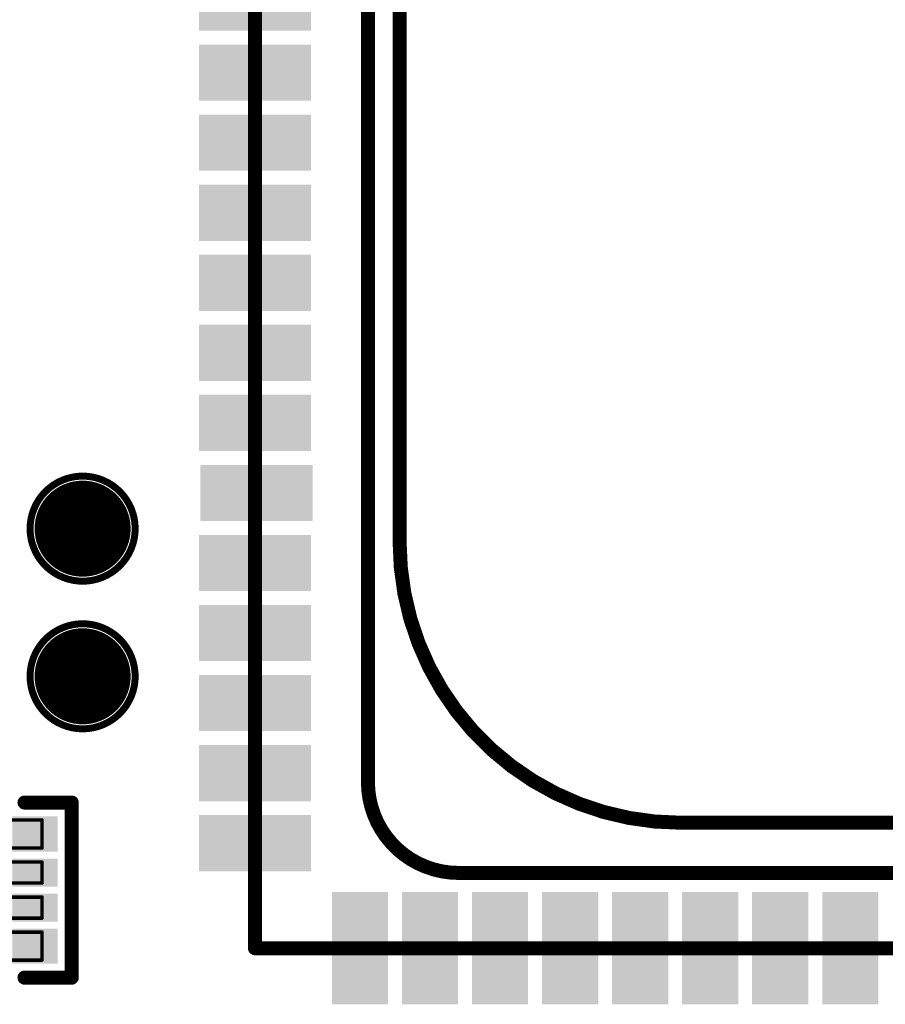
# Model space of a CAD drawing. Header units: millimetres. Extents: x 12.27 to 15.71, y 9.85 to 12.1.
# Tile 11 of 31: x 13.02 to 13.5, y 10.46 to 11.01. Entities that reach past the tile are written whole.
import ezdxf

# ---------------------------------------------------------------- set-up
doc = ezdxf.new("R2010")
doc.units = ezdxf.units.MM
doc.header["$MEASUREMENT"] = 0
for name, color, linetype in [('KeepOutLayer', 6, 'Continuous'), ('Mechanical10', 56, 'Continuous'), ('Mechanical13', 56, 'Continuous'), ('TopLayer', 1, 'Continuous'), ('TopOverlay', 2, 'Continuous'), ('TopPaste', 8, 'Continuous'), ('TopSolder', 216, 'Continuous')]:
    doc.layers.add(name, color=color, linetype=linetype)

# ---------------------------------------------------------------- blocks, each defined once
blk = doc.blocks.new('0402_R_4_124')
at = {"layer": 'Mechanical13', "const_width": 0.00197}
for points in [[(-0.03937, -0.01969), (-0.03937, 0.01969)], [(-0.02362, 0.01969), (-0.03937, 0.01969)], [(-0.02362, -0.01969), (-0.02362, 0.01969)], [(-0.00394, 0.01969), (-0.01575, 0.01969)], [(-0.01575, -0.01969), (-0.01575, 0.01969)], [(-0.00394, -0.01969), (-0.00394, 0.01969)], [(0.01575, 0.01969), (0.00394, 0.01969)], [(0.00394, -0.01969), (0.00394, 0.01969)], [(0.01575, -0.01969), (0.01575, 0.01969)], [(0.03937, 0.01969), (0.02362, 0.01969)], [(0.02362, -0.01969), (0.02362, 0.01969)], [(0.03937, -0.01969), (0.03937, 0.01969)], [(-0.02362, -0.01969), (-0.03937, -0.01969)], [(-0.02362, -0.01969), (-0.03937, -0.01969)], [(-0.00394, -0.01969), (-0.01575, -0.01969)], [(0.01575, -0.01969), (0.00394, -0.01969)], [(0.03937, -0.01969), (0.02362, -0.01969)]]:
    blk.add_lwpolyline(points, dxfattribs=at)
at = {"layer": 'Mechanical13', "const_width": 0.000984}
for points in [[(-0.03986, 0.01969, 1), (-0.03888, 0.01969, 1)], [(-0.03986, 0.01969, 1), (-0.03888, 0.01969, 1)], [(-0.02411, 0.01969, 1), (-0.02313, 0.01969, 1)], [(-0.02411, 0.01969, 1), (-0.02313, 0.01969, 1)], [(-0.01624, 0.01969, 1), (-0.01526, 0.01969, 1)], [(-0.01624, 0.01969, 1), (-0.01526, 0.01969, 1)], [(-0.00443, 0.01969, 1), (-0.00344, 0.01969, 1)], [(-0.00443, 0.01969, 1), (-0.00344, 0.01969, 1)], [(0.00345, 0.01969, 1), (0.00443, 0.01969, 1)], [(0.00345, 0.01969, 1), (0.00443, 0.01969, 1)], [(0.01526, 0.01969, 1), (0.01624, 0.01969, 1)], [(0.01526, 0.01969, 1), (0.01624, 0.01969, 1)], [(0.02313, 0.01969, 1), (0.02411, 0.01969, 1)], [(0.02313, 0.01969, 1), (0.02411, 0.01969, 1)], [(0.03888, 0.01969, 1), (0.03986, 0.01969, 1)], [(0.03888, 0.01969, 1), (0.03986, 0.01969, 1)], [(-0.03986, -0.01969, 1), (-0.03888, -0.01969, 1)], [(-0.03986, -0.01969, 1), (-0.03888, -0.01969, 1)], [(-0.03986, -0.01969, 1), (-0.03888, -0.01969, 1)], [(-0.02411, -0.01969, 1), (-0.02313, -0.01969, 1)], [(-0.02411, -0.01969, 1), (-0.02313, -0.01969, 1)], [(-0.02411, -0.01969, 1), (-0.02313, -0.01969, 1)], [(-0.01624, -0.01969, 1), (-0.01526, -0.01969, 1)], [(-0.01624, -0.01969, 1), (-0.01526, -0.01969, 1)], [(-0.00443, -0.01969, 1), (-0.00344, -0.01969, 1)], [(-0.00443, -0.01969, 1), (-0.00344, -0.01969, 1)], [(0.00345, -0.01969, 1), (0.00443, -0.01969, 1)], [(0.00345, -0.01969, 1), (0.00443, -0.01969, 1)], [(0.01526, -0.01969, 1), (0.01624, -0.01969, 1)], [(0.01526, -0.01969, 1), (0.01624, -0.01969, 1)], [(0.02313, -0.01969, 1), (0.02411, -0.01969, 1)], [(0.02313, -0.01969, 1), (0.02411, -0.01969, 1)], [(0.03888, -0.01969, 1), (0.03986, -0.01969, 1)], [(0.03888, -0.01969, 1), (0.03986, -0.01969, 1)]]:
    blk.add_lwpolyline(points, format="xyb", close=True, dxfattribs=at)
at = {"layer": 'TopLayer'}
for points in [[(-0.02362, 0.00492), (-0.02362, 0.02657), (-0.03937, 0.00492), (-0.03937, 0.02657)], [(-0.00394, 0.00492), (-0.00394, 0.02657), (-0.01575, 0.00492), (-0.01575, 0.02657)], [(0.01575, 0.00492), (0.01575, 0.02657), (0.00394, 0.00492), (0.00394, 0.02657)], [(0.03937, 0.00492), (0.03937, 0.02657), (0.02362, 0.00492), (0.02362, 0.02657)], [(-0.02362, -0.02657), (-0.02362, -0.00492), (-0.03937, -0.02657), (-0.03937, -0.00492)], [(-0.00394, -0.02657), (-0.00394, -0.00492), (-0.01575, -0.02657), (-0.01575, -0.00492)], [(0.01575, -0.02657), (0.01575, -0.00492), (0.00394, -0.02657), (0.00394, -0.00492)], [(0.03937, -0.02657), (0.03937, -0.00492), (0.02362, -0.02657), (0.02362, -0.00492)]]:
    blk.add_solid(points, dxfattribs=at)
at = {"layer": 'TopOverlay', "const_width": 0.00787}
for points in [[(-0.04921, 0.00984), (-0.04921, 0.03642)], [(0.04921, 0.03642), (-0.04921, 0.03642)], [(0.04921, 0.00984), (0.04921, 0.03642)], [(-0.04921, -0.03642), (-0.04921, -0.00984)], [(0.04921, -0.03642), (0.04921, -0.00984)], [(0.04921, -0.03642), (-0.04921, -0.03642)]]:
    blk.add_lwpolyline(points, dxfattribs=at)
at = {"layer": 'TopOverlay', "const_width": 0.00394}
for points in [[(-0.05118, 0.03642, 1), (-0.04724, 0.03642, 1)], [(-0.05118, 0.03642, 1), (-0.04724, 0.03642, 1)], [(0.04724, 0.03642, 1), (0.05118, 0.03642, 1)], [(0.04724, 0.03642, 1), (0.05118, 0.03642, 1)], [(-0.05118, 0.00984, 1), (-0.04724, 0.00984, 1)], [(0.04724, 0.00984, 1), (0.05118, 0.00984, 1)], [(-0.05118, -0.00984, 1), (-0.04724, -0.00984, 1)], [(0.04724, -0.00984, 1), (0.05118, -0.00984, 1)], [(-0.05118, -0.03642, 1), (-0.04724, -0.03642, 1)], [(-0.05118, -0.03642, 1), (-0.04724, -0.03642, 1)], [(0.04724, -0.03642, 1), (0.05118, -0.03642, 1)], [(0.04724, -0.03642, 1), (0.05118, -0.03642, 1)]]:
    blk.add_lwpolyline(points, format="xyb", close=True, dxfattribs=at)
at = {"layer": 'TopPaste'}
for points in [[(-0.02362, 0.00492), (-0.02362, 0.02657), (-0.03937, 0.00492), (-0.03937, 0.02657)], [(-0.00394, 0.00492), (-0.00394, 0.02657), (-0.01575, 0.00492), (-0.01575, 0.02657)], [(0.01575, 0.00492), (0.01575, 0.02657), (0.00394, 0.00492), (0.00394, 0.02657)], [(0.03937, 0.00492), (0.03937, 0.02657), (0.02362, 0.00492), (0.02362, 0.02657)], [(-0.02362, -0.02657), (-0.02362, -0.00492), (-0.03937, -0.02657), (-0.03937, -0.00492)], [(-0.00394, -0.02657), (-0.00394, -0.00492), (-0.01575, -0.02657), (-0.01575, -0.00492)], [(0.01575, -0.02657), (0.01575, -0.00492), (0.00394, -0.02657), (0.00394, -0.00492)], [(0.03937, -0.02657), (0.03937, -0.00492), (0.02362, -0.02657), (0.02362, -0.00492)]]:
    blk.add_solid(points, dxfattribs=at)
at = {"layer": 'TopSolder'}
for points in [[(-0.02162, 0.00292), (-0.02162, 0.02857), (-0.04137, 0.00292), (-0.04137, 0.02857)], [(-0.00194, 0.00292), (-0.00194, 0.02857), (-0.01775, 0.00292), (-0.01775, 0.02857)], [(0.01775, 0.00292), (0.01775, 0.02857), (0.00194, 0.00292), (0.00194, 0.02857)], [(0.04137, 0.00292), (0.04137, 0.02857), (0.02162, 0.00292), (0.02162, 0.02857)], [(-0.02162, -0.02857), (-0.02162, -0.00292), (-0.04137, -0.02857), (-0.04137, -0.00292)], [(-0.00194, -0.02857), (-0.00194, -0.00292), (-0.01775, -0.02857), (-0.01775, -0.00292)], [(0.01775, -0.02857), (0.01775, -0.00292), (0.00194, -0.02857), (0.00194, -0.00292)], [(0.04137, -0.02857), (0.04137, -0.00292), (0.02162, -0.02857), (0.02162, -0.00292)]]:
    blk.add_solid(points, dxfattribs=at)
blk = doc.blocks.new('TEST_1_27MM_138')
at = {"layer": 'TopLayer', "const_width": 0.025}
blk.add_lwpolyline([(-0.0125, 0, 1), (0.0125, 0, 1)], format="xyb", close=True, dxfattribs=at)
at = {"layer": 'TopOverlay'}
for points, const_width in [([(0.02953, 0, 1), (-0.02953, 0, 1)], 0.00394), ([(-0.03051, 0, 1), (-0.02854, 0, 1)], 0.00197), ([(0.02854, 0, 1), (0.03051, 0, 1)], 0.00197)]:
    blk.add_lwpolyline(points, format="xyb", close=True, dxfattribs=dict(at, const_width=const_width))
at = {"layer": 'TopPaste', "const_width": 0.025}
blk.add_lwpolyline([(-0.0125, 0, 1), (0.0125, 0, 1)], format="xyb", close=True, dxfattribs=at)
at = {"layer": 'TopSolder', "const_width": 0.027}
blk.add_lwpolyline([(-0.0135, 0, 1), (0.0135, 0, 1)], format="xyb", close=True, dxfattribs=at)
blk = doc.blocks.new('TEST_1_27MM_139')
at = {"layer": 'TopLayer', "const_width": 0.025}
blk.add_lwpolyline([(-0.0125, 0, 1), (0.0125, 0, 1)], format="xyb", close=True, dxfattribs=at)
at = {"layer": 'TopOverlay'}
for points, const_width in [([(0.02953, 0, 1), (-0.02953, 0, 1)], 0.00394), ([(-0.03051, 0, 1), (-0.02854, 0, 1)], 0.00197), ([(0.02854, 0, 1), (0.03051, 0, 1)], 0.00197)]:
    blk.add_lwpolyline(points, format="xyb", close=True, dxfattribs=dict(at, const_width=const_width))
at = {"layer": 'TopPaste', "const_width": 0.025}
blk.add_lwpolyline([(-0.0125, 0, 1), (0.0125, 0, 1)], format="xyb", close=True, dxfattribs=at)
at = {"layer": 'TopSolder', "const_width": 0.027}
blk.add_lwpolyline([(-0.0135, 0, 1), (0.0135, 0, 1)], format="xyb", close=True, dxfattribs=at)
blk = doc.blocks.new('CORE3506_SMT_150')
at = {"layer": 'KeepOutLayer', "const_width": 0.00787}
for points in [[(0.55939, 0.40839), (0.55939, -0.39061)], [(-0.53661, -0.54861), (0.40139, -0.54861)]]:
    blk.add_lwpolyline(points, dxfattribs=at)
blk.add_lwpolyline([(0.55939, -0.39061, -0.414214), (0.40139, -0.54861)], format="xyb", dxfattribs=at)
at = {"layer": 'KeepOutLayer', "const_width": 0.00394}
for points in [[(0.55743, -0.39061, 1), (0.56136, -0.39061, 1)], [(0.55743, -0.39061, 1), (0.56136, -0.39061, 1)], [(0.39943, -0.54861, 1), (0.40336, -0.54861, 1)], [(0.39943, -0.54861, 1), (0.40336, -0.54861, 1)]]:
    blk.add_lwpolyline(points, format="xyb", close=True, dxfattribs=at)
at = {"layer": 'Mechanical10', "const_width": 0.00787}
for points in [[(0.62992, 0.62992), (0.62992, -0.62992)], [(-0.62992, -0.62992), (0.62992, -0.62992)]]:
    blk.add_lwpolyline(points, dxfattribs=at)
at = {"layer": 'Mechanical10', "const_width": 0.00394}
blk.add_lwpolyline([(0.62795, -0.62992, 1), (0.63189, -0.62992, 1)], format="xyb", close=True, dxfattribs=at)
blk.add_lwpolyline([(0.62795, -0.62992, 1), (0.63189, -0.62992, 1)], format="xyb", close=True, dxfattribs=at)
at = {"layer": 'TopLayer'}
for points in [[(0.60039, -0.2815), (0.60039, -0.30906), (0.65945, -0.2815), (0.65945, -0.30906)], [(0.60039, -0.32087), (0.60039, -0.34843), (0.65945, -0.32087), (0.65945, -0.34843)], [(0.60039, -0.36024), (0.60039, -0.3878), (0.65945, -0.36024), (0.65945, -0.3878)], [(0.60039, -0.39961), (0.60039, -0.42717), (0.65945, -0.39961), (0.65945, -0.42717)], [(0.60039, -0.43898), (0.60039, -0.46654), (0.65945, -0.43898), (0.65945, -0.46654)], [(0.60039, -0.47835), (0.60039, -0.50591), (0.65945, -0.47835), (0.65945, -0.50591)], [(0.60039, -0.51772), (0.60039, -0.54528), (0.65945, -0.51772), (0.65945, -0.54528)], [(0.60039, -0.55709), (0.60039, -0.58465), (0.65945, -0.55709), (0.65945, -0.58465)], [(0.11221, -0.60039), (0.08465, -0.60039), (0.11221, -0.65945), (0.08465, -0.65945)], [(0.15158, -0.60039), (0.12402, -0.60039), (0.15158, -0.65945), (0.12402, -0.65945)], [(0.19095, -0.60039), (0.16339, -0.60039), (0.19095, -0.65945), (0.16339, -0.65945)], [(0.23032, -0.60039), (0.20276, -0.60039), (0.23032, -0.65945), (0.20276, -0.65945)], [(0.26969, -0.60039), (0.24213, -0.60039), (0.26969, -0.65945), (0.24213, -0.65945)], [(0.30906, -0.60039), (0.2815, -0.60039), (0.30906, -0.65945), (0.2815, -0.65945)], [(0.34843, -0.60039), (0.32087, -0.60039), (0.34843, -0.65945), (0.32087, -0.65945)], [(0.3878, -0.59954), (0.36024, -0.59954), (0.3878, -0.6586), (0.36024, -0.6586)], [(0.42717, -0.60039), (0.39961, -0.60039), (0.42717, -0.65945), (0.39961, -0.65945)], [(0.46654, -0.60039), (0.43898, -0.60039), (0.46654, -0.65945), (0.43898, -0.65945)], [(0.50591, -0.60039), (0.47835, -0.60039), (0.50591, -0.65945), (0.47835, -0.65945)], [(0.54528, -0.60039), (0.51772, -0.60039), (0.54528, -0.65945), (0.51772, -0.65945)], [(0.58465, -0.60039), (0.55709, -0.60039), (0.58465, -0.65945), (0.55709, -0.65945)]]:
    blk.add_solid(points, dxfattribs=at)
at = {"layer": 'TopPaste'}
for points in [[(0.60039, -0.2815), (0.60039, -0.30906), (0.65945, -0.2815), (0.65945, -0.30906)], [(0.60039, -0.32087), (0.60039, -0.34843), (0.65945, -0.32087), (0.65945, -0.34843)], [(0.60039, -0.36024), (0.60039, -0.3878), (0.65945, -0.36024), (0.65945, -0.3878)], [(0.60039, -0.39961), (0.60039, -0.42717), (0.65945, -0.39961), (0.65945, -0.42717)], [(0.60039, -0.43898), (0.60039, -0.46654), (0.65945, -0.43898), (0.65945, -0.46654)], [(0.60039, -0.47835), (0.60039, -0.50591), (0.65945, -0.47835), (0.65945, -0.50591)], [(0.60039, -0.51772), (0.60039, -0.54528), (0.65945, -0.51772), (0.65945, -0.54528)], [(0.60039, -0.55709), (0.60039, -0.58465), (0.65945, -0.55709), (0.65945, -0.58465)], [(0.11221, -0.60039), (0.08465, -0.60039), (0.11221, -0.65945), (0.08465, -0.65945)], [(0.15158, -0.60039), (0.12402, -0.60039), (0.15158, -0.65945), (0.12402, -0.65945)], [(0.19095, -0.60039), (0.16339, -0.60039), (0.19095, -0.65945), (0.16339, -0.65945)], [(0.23032, -0.60039), (0.20276, -0.60039), (0.23032, -0.65945), (0.20276, -0.65945)], [(0.26969, -0.60039), (0.24213, -0.60039), (0.26969, -0.65945), (0.24213, -0.65945)], [(0.30906, -0.60039), (0.2815, -0.60039), (0.30906, -0.65945), (0.2815, -0.65945)], [(0.34843, -0.60039), (0.32087, -0.60039), (0.34843, -0.65945), (0.32087, -0.65945)], [(0.3878, -0.59954), (0.36024, -0.59954), (0.3878, -0.6586), (0.36024, -0.6586)], [(0.42717, -0.60039), (0.39961, -0.60039), (0.42717, -0.65945), (0.39961, -0.65945)], [(0.46654, -0.60039), (0.43898, -0.60039), (0.46654, -0.65945), (0.43898, -0.65945)], [(0.50591, -0.60039), (0.47835, -0.60039), (0.50591, -0.65945), (0.47835, -0.65945)], [(0.54528, -0.60039), (0.51772, -0.60039), (0.54528, -0.65945), (0.51772, -0.65945)], [(0.58465, -0.60039), (0.55709, -0.60039), (0.58465, -0.65945), (0.55709, -0.65945)]]:
    blk.add_solid(points, dxfattribs=at)
at = {"layer": 'TopSolder'}
for points in [[(0.59839, -0.2795), (0.59839, -0.31106), (0.66145, -0.2795), (0.66145, -0.31106)], [(0.59839, -0.31887), (0.59839, -0.35043), (0.66145, -0.31887), (0.66145, -0.35043)], [(0.59839, -0.35824), (0.59839, -0.3898), (0.66145, -0.35824), (0.66145, -0.3898)], [(0.59839, -0.39761), (0.59839, -0.42917), (0.66145, -0.39761), (0.66145, -0.42917)], [(0.59839, -0.43698), (0.59839, -0.46854), (0.66145, -0.43698), (0.66145, -0.46854)], [(0.59839, -0.47635), (0.59839, -0.50791), (0.66145, -0.47635), (0.66145, -0.50791)], [(0.59839, -0.51572), (0.59839, -0.54728), (0.66145, -0.51572), (0.66145, -0.54728)], [(0.59839, -0.55509), (0.59839, -0.58665), (0.66145, -0.55509), (0.66145, -0.58665)], [(0.3898, -0.59754), (0.35824, -0.59754), (0.3898, -0.6606), (0.35824, -0.6606)], [(0.11421, -0.59839), (0.08265, -0.59839), (0.11421, -0.66145), (0.08265, -0.66145)], [(0.15358, -0.59839), (0.12202, -0.59839), (0.15358, -0.66145), (0.12202, -0.66145)], [(0.19295, -0.59839), (0.16139, -0.59839), (0.19295, -0.66145), (0.16139, -0.66145)], [(0.23232, -0.59839), (0.20076, -0.59839), (0.23232, -0.66145), (0.20076, -0.66145)], [(0.27169, -0.59839), (0.24013, -0.59839), (0.27169, -0.66145), (0.24013, -0.66145)], [(0.31106, -0.59839), (0.2795, -0.59839), (0.31106, -0.66145), (0.2795, -0.66145)], [(0.35043, -0.59839), (0.31887, -0.59839), (0.35043, -0.66145), (0.31887, -0.66145)], [(0.42917, -0.59839), (0.39761, -0.59839), (0.42917, -0.66145), (0.39761, -0.66145)], [(0.46854, -0.59839), (0.43698, -0.59839), (0.46854, -0.66145), (0.43698, -0.66145)], [(0.50791, -0.59839), (0.47635, -0.59839), (0.50791, -0.66145), (0.47635, -0.66145)], [(0.54728, -0.59839), (0.51572, -0.59839), (0.54728, -0.66145), (0.51572, -0.66145)], [(0.58665, -0.59839), (0.55509, -0.59839), (0.58665, -0.66145), (0.55509, -0.66145)]]:
    blk.add_solid(points, dxfattribs=at)

msp = doc.modelspace()

# ---------------------------------------------------------------- linework, layer by layer
at = {"layer": 'KeepOutLayer', "const_width": 0.00787}
for points in [[(13.21085, 10.58056), (13.21085, 11.51856)], [(13.26185, 10.52956), (14.27332, 10.52956)]]:
    msp.add_lwpolyline(points, dxfattribs=at)
at = {"layer": 'KeepOutLayer', "const_width": 0.00394}
for points in [[(13.20888, 10.58056, 1), (13.21282, 10.58056, 1)], [(13.20888, 10.58056, 1), (13.21282, 10.58056, 1)], [(13.25988, 10.52956, 1), (13.26382, 10.52956, 1)], [(13.25988, 10.52956, 1), (13.26382, 10.52956, 1)]]:
    msp.add_lwpolyline(points, format="xyb", close=True, dxfattribs=at)
at = {"layer": 'KeepOutLayer', "const_width": 0.00787}
msp.add_lwpolyline([(13.26185, 10.52956, -0.414214), (13.21085, 10.58056)], format="xyb", dxfattribs=at)

# ---------------------------------------------------------------- block references
for name, p, rotation in [('CORE3506_SMT_150', (13.77724, 11.11717), 270), ('TEST_1_27MM_138', (13.05047, 10.72307), 180), ('TEST_1_27MM_139', (13.05047, 10.64008), 180), ('0402_R_4_124', (13.00795, 10.51992), 90)]:
    msp.add_blockref(name, p, dxfattribs=dict(rotation=rotation))

doc.saveas('drawing.dxf')
